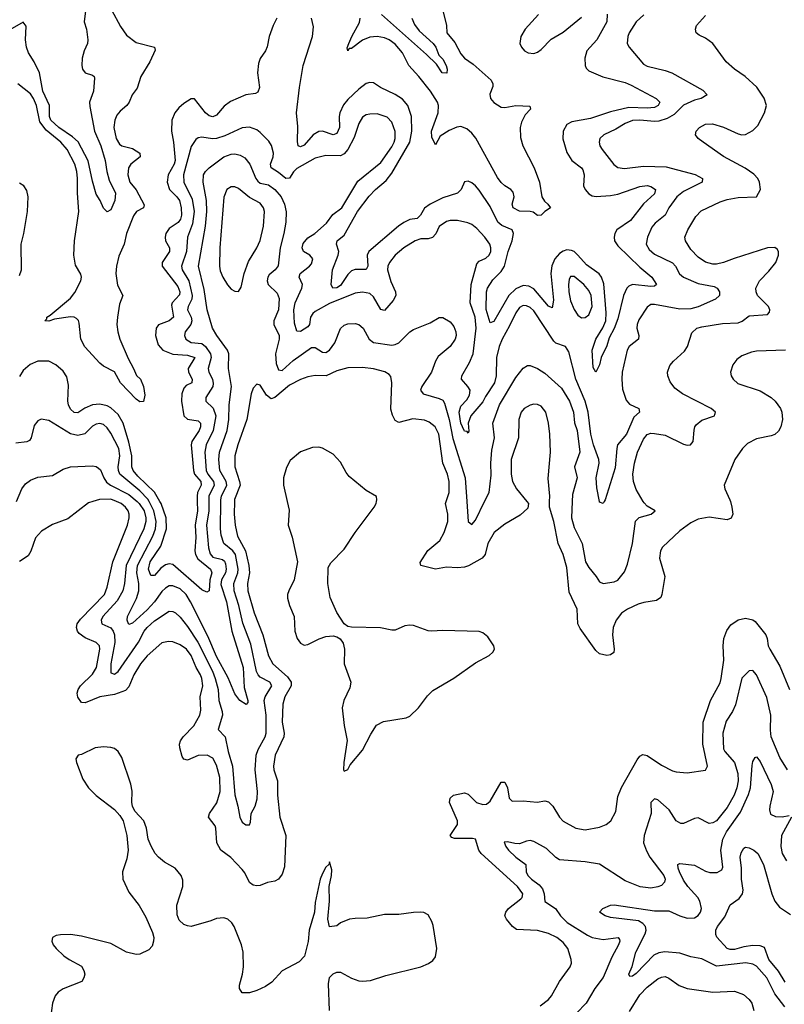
# Model space of a CAD drawing. Header units: inches. Extents: x 1694797 to 1849917, y 907313 to 1017959.
# Tile 102 of 256: x 1724271 to 1728462, y 947244 to 952641. Entities that reach past the tile are written whole.
import ezdxf

# ---------------------------------------------------------------- set-up
doc = ezdxf.new("R2010")
doc.units = ezdxf.units.IN
doc.header["$MEASUREMENT"] = 0
doc.layers.add('B7924', color=7, linetype='Continuous')
doc.layers.add('B7925', color=7, linetype='Continuous')

msp = doc.modelspace()

# ---------------------------------------------------------------- linework, layer by layer
at = {"layer": 'B7924', "color": 5}
for points, elevation in [([(1724671.1, 950000), (1724647.5, 949992.5), (1724535.6, 949904.4), (1724450, 949874.5), (1724390, 949837.6), (1724358.3, 949801.7), (1724331.7, 949728.3), (1724317.2, 949702.8), (1724270, 949670.9)], 780), ([(1725448.4, 950000), (1725445.9, 949930), (1725451.7, 949870), (1725464.9, 949810), (1725508.4, 949730), (1725527.1, 949650), (1725529.8, 949610), (1725520.3, 949550), (1725522.1, 949510), (1725556.3, 949390), (1725604.3, 949270), (1725634.1, 949154.1), (1725658.5, 949110), (1725738.8, 949038.8), (1725759.3, 949010), (1725759.9, 948990), (1725723.8, 948930), (1725713, 948890), (1725709.1, 948790.9), (1725720.1, 948730), (1725718.1, 948710), (1725671.5, 948610), (1725661.9, 948550), (1725664.1, 948530), (1725683.6, 948470), (1725684.9, 948390), (1725697.8, 948270), (1725729.5, 948170), (1725721.9, 947998.1), (1725710, 947956.9), (1725690, 947929.7), (1725670, 947919.6), (1725630, 947911.2), (1725590, 947896.3), (1725570, 947893.3), (1725550, 947896.9), (1725530, 947911.8), (1725504.8, 947964.8), (1725490, 947984), (1725428.4, 948048.4), (1725373.6, 948090), (1725352.2, 948130), (1725346.3, 948210), (1725341.9, 948221.9), (1725305.6, 948270), (1725310.7, 948290), (1725351, 948349), (1725369.1, 948410), (1725367.7, 948487.7), (1725350, 948555.8), (1725330, 948592.5), (1725298, 948610), (1725250, 948607.9), (1725190, 948582.8), (1725170, 948587.3), (1725161.8, 948601.7), (1725148.4, 948650), (1725146.8, 948670), (1725151.7, 948688.3), (1725166.6, 948710), (1725225.6, 948770), (1725258.4, 948830), (1725263, 948857), (1725260.8, 948930), (1725275, 948990), (1725269.9, 949030), (1725261.9, 949050), (1725238.5, 949090), (1725210, 949156.8), (1725184.8, 949190), (1725150, 949215), (1725110, 949230.7), (1725086.9, 949233.1), (1725050, 949225.8), (1724970, 949154.9), (1724933.1, 949110), (1724896.4, 949050), (1724870, 948985), (1724850, 948963.6), (1724790, 948943.2), (1724710, 948929.9), (1724630, 948897.3), (1724610, 948898.9), (1724590, 948926.9), (1724586, 948950), (1724590.5, 948970), (1724604.3, 948990), (1724670, 949054.3), (1724692.5, 949090), (1724710.4, 949190.4), (1724707.5, 949210), (1724690, 949227.5), (1724630, 949252.7), (1724597.6, 949277.6), (1724588.2, 949290), (1724583.1, 949310), (1724586.5, 949330), (1724604.6, 949355.4), (1724735.2, 949490), (1724750.4, 949530), (1724781.1, 949670), (1724861.3, 949870), (1724871.6, 949910), (1724871.6, 949930), (1724865.5, 949950), (1724851.6, 949970), (1724827.4, 949990), (1724802.1, 950000)], 780), ([(1724914.4, 950000), (1724926.1, 949990), (1724952.5, 949950), (1724962.2, 949910), (1724962.1, 949890), (1724951.6, 949850), (1724855, 949650), (1724846.1, 949550), (1724837, 949510), (1724804.9, 949455.1), (1724727.2, 949370), (1724717.2, 949350), (1724721.4, 949330), (1724770, 949306.9), (1724783.6, 949290), (1724791, 949270), (1724792.9, 949227.1), (1724770.5, 949110.5), (1724770, 949062), (1724790, 949053.8), (1724810, 949069), (1724922.1, 949230), (1724953.7, 949290), (1724970, 949310.4), (1725010, 949345.9), (1725090, 949398.4), (1725110, 949397.7), (1725124.7, 949390), (1725150, 949365.8), (1725190, 949315.6), (1725247, 949230), (1725328.3, 949070), (1725343, 949030), (1725358.9, 948970), (1725362.8, 948910), (1725381.2, 948850), (1725383.1, 948830), (1725358, 948750), (1725397, 948710), (1725413.2, 948630), (1725438.2, 948550), (1725450, 948393.2), (1725467.1, 948330), (1725477.1, 948270), (1725490, 948243.5), (1725510, 948228.8), (1725531.3, 948228.7), (1725536.6, 948243.4), (1725539.8, 948290), (1725560.8, 948330), (1725573.2, 948370), (1725575, 948410), (1725562.2, 948530), (1725566.4, 948610), (1725578.6, 948641.4), (1725617.2, 948710), (1725622.8, 948730), (1725622.8, 948830), (1725611.5, 948910), (1725615.8, 948930), (1725653.4, 948990), (1725641.6, 949010), (1725590, 949036.6), (1725577.4, 949050), (1725568.7, 949068.7), (1725537.9, 949217.9), (1725494, 949334), (1725472.8, 949430), (1725447.3, 949510), (1725444.1, 949550), (1725466.8, 949610), (1725468.2, 949630), (1725453.8, 949710), (1725438.4, 949730), (1725390.1, 949770), (1725376.1, 949816.1), (1725372.1, 949850), (1725373.6, 950000)], 760), ([(1725308.4, 950000), (1725308.2, 949950), (1725294.3, 949870), (1725306.3, 949746.3), (1725314.2, 949714.2), (1725330, 949695.1), (1725382.9, 949682.9), (1725393.7, 949673.7), (1725398.5, 949658.5), (1725401.8, 949630), (1725398.3, 949610), (1725376.7, 949570), (1725374.3, 949545.7), (1725405.3, 949450), (1725434.1, 949290), (1725495.5, 949090), (1725500.9, 948980.9), (1725522, 948910), (1725521.1, 948898.9), (1725512.9, 948887.1), (1725478.3, 948910), (1725450, 948945.3), (1725413.8, 949033.8), (1725350, 949150.6), (1725301.3, 949261.3), (1725206.8, 949450), (1725182.9, 949490), (1725150, 949521.4), (1725110, 949538.7), (1725090, 949537.2), (1725070, 949525.5), (1725050, 949506.4), (1725010, 949450), (1724970, 949406.1), (1724890, 949333.8), (1724870, 949325.4), (1724866.4, 949330), (1724859.3, 949350), (1724861.8, 949370), (1724910.8, 949469.2), (1724923.3, 949510), (1724923.5, 949550), (1724913, 949610), (1724916.7, 949650), (1725000.9, 949810), (1725015.2, 949850), (1725019.4, 949890), (1725006.1, 949950), (1724980.3, 950000)], 740), ([(1725244.4, 950000), (1725245.8, 949950), (1725232.2, 949870), (1725236.6, 949803.4), (1725231.6, 949730), (1725235.2, 949710), (1725246.8, 949686.8), (1725316.8, 949630), (1725323.3, 949610), (1725313.9, 949570), (1725310.1, 949509.9), (1725296.5, 949503.5), (1725270, 949515.8), (1725110, 949654.5), (1725090, 949658.6), (1725070, 949653.7), (1725044.3, 949635.7), (1725010, 949594.6), (1724990, 949594.2), (1724977.8, 949630), (1724986.1, 949670), (1725044, 949756), (1725076.5, 949850), (1725073.2, 949910), (1725045.7, 949990), (1725039.9, 950000)], 720), ([(1725737.1, 950000), (1725747.6, 949952.4), (1725743, 949870), (1725764.7, 949804.7), (1725793.7, 949670), (1725774.7, 949570), (1725746, 949510), (1725739.6, 949490), (1725739.6, 949470), (1725750.2, 949430), (1725775, 949370), (1725779.2, 949290), (1725792.6, 949250), (1725810, 949223.8), (1725830, 949213), (1725850, 949215.9), (1725912.2, 949247.8), (1725950, 949259.6), (1725990, 949264.2), (1726010, 949259.3), (1726027.9, 949247.9), (1726043.2, 949223.2), (1726051.3, 949190), (1726050.3, 949110), (1726085.8, 949010), (1726080.4, 948979.6), (1726047.4, 948910), (1726038, 948870), (1726050, 948772), (1726066.3, 948690), (1726047.3, 948570), (1726046, 948530), (1726050, 948522), (1726070, 948532), (1726082.7, 948557.3), (1726150, 948637.3), (1726195.3, 948724.7), (1726226.4, 948773.6), (1726266.1, 948793.9), (1726390, 948814.3), (1726410, 948823.6), (1726457.4, 948870), (1726505.8, 948934.2), (1726536.3, 948963.7), (1726650, 949031.8), (1726770, 949116.4), (1726843.9, 949156.1), (1726865.4, 949174.6), (1726874, 949190), (1726869.4, 949210), (1726837.7, 949257.7), (1726810, 949280.9), (1726790, 949287.3), (1726590, 949293.3), (1726528.7, 949288.7), (1726510, 949290.9), (1726430, 949319.7), (1726410, 949322), (1726382, 949318), (1726330, 949295.8), (1726310, 949295.1), (1726248.5, 949308.5), (1726090, 949312), (1726070, 949315.1), (1726050, 949329.2), (1726010, 949392), (1725973.2, 949473.2), (1725960.4, 949550), (1725962.2, 949637.8), (1725976.5, 949663.5), (1726050, 949738.7), (1726109.9, 949830.1), (1726213.6, 949970), (1726225.1, 949990), (1726227.3, 950000)], 820), ([(1727051.3, 950000), (1727059.5, 949990), (1727055.8, 949964.2), (1727014.4, 949925.6), (1726930, 949876.1), (1726872.4, 949830), (1726837.1, 949770), (1726821.7, 949710), (1726806.7, 949690), (1726731.8, 949648.2), (1726710, 949640.4), (1726670, 949636.2), (1726610, 949641.2), (1726550, 949629.9), (1726469.4, 949650), (1726466.3, 949666.3), (1726508.7, 949731.3), (1726574.1, 949785.9), (1726598.7, 949830), (1726618.5, 949890), (1726618.2, 949930), (1726605.2, 949990), (1726608.6, 950000)], 780), ([(1726721.7, 950000), (1726729.1, 949890), (1726750, 949874.7), (1726770, 949897.4), (1726819.6, 950000)], 760), ([(1728167.3, 950000), (1728175.6, 949970), (1728179.5, 949930), (1728171.6, 949908.4), (1728150, 949899.7), (1728050, 949914.2), (1727990, 949904), (1727950, 949882.6), (1727890, 949840.4), (1727794.4, 949750), (1727783.1, 949730), (1727778.9, 949690), (1727807.9, 949590), (1727791.6, 949490), (1727785.4, 949474.6), (1727762.4, 949457.6), (1727692.7, 949447.3), (1727661.8, 949438.1), (1727603, 949410), (1727570, 949387.8), (1727540.9, 949350), (1727524.2, 949310), (1727519.7, 949270), (1727530.2, 949190), (1727527.2, 949172.8), (1727510, 949159.7), (1727490, 949156.3), (1727450, 949165.6), (1727430, 949184.2), (1727343.4, 949303.4), (1727331.3, 949330), (1727326.2, 949410), (1727283.6, 949503.6), (1727270, 949638), (1727249.9, 949709.9), (1727222.5, 949770), (1727198.9, 949890), (1727175.1, 949970), (1727175.8, 950000)], 780), ([(1727300.4, 950000), (1727296.7, 949910), (1727310, 949858), (1727354.1, 949770), (1727372.7, 949670), (1727390, 949638), (1727431.1, 949590), (1727450, 949560.7), (1727470, 949551.6), (1727530, 949559.7), (1727550, 949569.7), (1727586.1, 949613.9), (1727603.5, 949656.5), (1727630, 949769.3), (1727647.5, 949892.5), (1727667.6, 949912.4), (1727732.7, 949930), (1727754, 949950), (1727710, 949975.2), (1727693.3, 949993.3), (1727689.3, 950000)], 760), ([(1727475.8, 950000), (1727470, 949989.6), (1727450, 949997.2), (1727449.4, 950000)], 740), ([(1727124.7, 947235.3), (1727169.7, 947270), (1727186.9, 947290), (1727230.9, 947370), (1727288.5, 947450), (1727295.1, 947470), (1727293.7, 947490), (1727276.4, 947550), (1727250, 947583.5), (1727215.4, 947610), (1727170, 947632.2), (1727110, 947648), (1726993.6, 947653.6), (1726973.3, 947670), (1726939.7, 947710), (1726931.1, 947730), (1726935.8, 947750), (1726950.7, 947770), (1727018.5, 947821.5), (1727026, 947830), (1727028.5, 947850), (1726999.9, 947890), (1726799.9, 948070), (1726787.8, 948090), (1726768.8, 948148.8), (1726753.1, 948153.1), (1726653.7, 948153.7), (1726639.3, 948159.3), (1726630, 948169.3), (1726670.7, 948230), (1726670.5, 948250.5), (1726627.8, 948350), (1726630, 948373.4), (1726649, 948391), (1726710, 948403.2), (1726730, 948396.9), (1726774.9, 948350), (1726810, 948339.8), (1726830, 948341.5), (1726850, 948358.3), (1726910, 948462.4), (1726930, 948461.3), (1726944.7, 948430), (1726953.8, 948373.8), (1726970, 948357.3), (1727030, 948360.2), (1727106.9, 948353.1), (1727150, 948360.3), (1727170, 948354.9), (1727194.4, 948330), (1727230, 948270.7), (1727250, 948248.2), (1727318.8, 948210), (1727370, 948200.2), (1727450, 948215.6), (1727486, 948230), (1727511.8, 948250), (1727538.6, 948301.4), (1727550, 948384), (1727570, 948432), (1727655.1, 948584.9), (1727670, 948603.6), (1727687.3, 948612.7), (1727710, 948608.2), (1727790, 948554.6), (1727850, 948524.2), (1727870, 948518.9), (1727930, 948513.1), (1728030, 948528), (1728040.5, 948550), (1728015.1, 948670), (1728016.8, 948790), (1728058.6, 948910), (1728110, 949007.2), (1728116.9, 949030), (1728130.5, 949130.5), (1728126.9, 949210), (1728131.2, 949250), (1728147.2, 949292.8), (1728170, 949324.5), (1728210, 949352.1), (1728250, 949360.2), (1728290, 949352.2), (1728303.2, 949343.2), (1728360.8, 949270), (1728369.2, 949250), (1728374.6, 949210), (1728384, 949190), (1728438, 949098), (1728491.7, 948970)], 780), ([(1728479.6, 948530), (1728437.9, 948597.9), (1728391.1, 948711.1), (1728386.4, 948746.4), (1728387.8, 948830), (1728366.4, 948926.4), (1728310.2, 949050), (1728290, 949074), (1728270, 949073), (1728230, 949032.4), (1728194.4, 948885.6), (1728178.6, 948850), (1728144, 948796), (1728125.2, 948730), (1728130, 948644.2), (1728136, 948630), (1728189.9, 948569.9), (1728208.4, 948510), (1728208.7, 948470), (1728201.5, 948430), (1728186.9, 948390), (1728150, 948322.4), (1728090, 948250.2), (1728070, 948238.4), (1728050, 948236.2), (1727990, 948265.8), (1727970, 948262), (1727910, 948234.6), (1727894.9, 948234.9), (1727870, 948250.4), (1727830.6, 948310.6), (1727770, 948364.7), (1727750, 948371.4), (1727730, 948350.4), (1727732.8, 948290), (1727693.6, 948170), (1727691, 948130), (1727706.2, 948086.2), (1727724.9, 948050), (1727801.8, 947950), (1727808.9, 947930), (1727806.1, 947913.9), (1727790, 947896.1), (1727770, 947887.5), (1727730, 947881.6), (1727672.2, 947887.8), (1727590, 947921.3), (1727450, 948011.6), (1727370, 948024.5), (1727230, 948035.3), (1727210, 948048.5), (1727158.8, 948098.8), (1727090, 948136), (1727070, 948141.2), (1727050, 948138.6), (1727010, 948124.2), (1726985.1, 948125.1), (1726944.8, 948135.2), (1726927.4, 948132.6), (1726935.5, 948110), (1726949.9, 948089.9), (1726990, 948050.6), (1727044.7, 948010), (1727047.6, 947970), (1727056.8, 947950), (1727075.8, 947930), (1727118.6, 947898.6), (1727136.9, 947876.9), (1727146.8, 947850), (1727150, 947806.9), (1727208.8, 947768.8), (1727236.1, 947730), (1727271.8, 947691.8), (1727383.2, 947623.2), (1727410, 947611.2), (1727470, 947599.5), (1727550.8, 947610.8), (1727559.5, 947599.5), (1727561.1, 947590), (1727554.4, 947570), (1727517.5, 947502.5), (1727470, 947391.4), (1727423.5, 947330), (1727376.2, 947250), (1727324, 947196)], 760), ([(1725968.7, 947210), (1725964, 947356), (1725970, 947391), (1725990, 947411), (1726010, 947421), (1726030, 947421), (1726090, 947387.7), (1726130, 947373.4), (1726150.5, 947370.5), (1726194.6, 947374.6), (1726278, 947402), (1726470, 947450.3), (1726512.4, 947467.6), (1726535.6, 947484.4), (1726550, 947504), (1726556.8, 947550), (1726536.6, 947676.6), (1726530, 947699), (1726510, 947734), (1726486.6, 947746.6), (1726469.6, 947749.6), (1726430, 947748.2), (1726350, 947736), (1726270, 947737.3), (1726176.2, 947716.2), (1726110, 947715.1), (1726078, 947710), (1726030, 947691.6), (1726010, 947674.5), (1725970, 947669.3), (1725960.5, 947710), (1725969.7, 947810), (1725966.6, 947890), (1725979.5, 947950), (1725981.2, 947981.2), (1725970, 948026), (1725964.7, 948010), (1725950, 947995.3), (1725930, 947962), (1725918, 947930), (1725890, 947802), (1725886.7, 947750), (1725858.6, 947650), (1725851.5, 947588.5), (1725832.6, 947507.4), (1725803.7, 947476.3), (1725710, 947428.2), (1725653.7, 947366.3), (1725617.7, 947342.3), (1725570, 947319.1), (1725530, 947306.6), (1725490, 947307.4), (1725475.3, 947330), (1725475.3, 947350), (1725491.4, 947410), (1725497.1, 947450), (1725496.1, 947530), (1725486, 947570), (1725446.9, 947670), (1725433.7, 947690), (1725411.3, 947710), (1725390, 947718.5), (1725350, 947714.8), (1725318.3, 947701.7), (1725210, 947671.6), (1725190, 947673.5), (1725170, 947681.8), (1725144.6, 947704.6), (1725134.5, 947734.6), (1725132.3, 947787.7), (1725166, 947890), (1725164.8, 947924.8), (1725155.6, 947950), (1725123, 947990), (1725063.9, 948023.9), (1725031.1, 948050), (1725014, 948070), (1724990.8, 948110.8), (1724975.4, 948150), (1724965.1, 948210), (1724951.8, 948250), (1724902.8, 948302.8), (1724889.6, 948330), (1724885.1, 948350), (1724886.6, 948413.4), (1724879.8, 948450), (1724830, 948597), (1724810.6, 948630.6), (1724790, 948645.7), (1724770, 948651.9), (1724730, 948654.8), (1724684, 948650), (1724610, 948614), (1724590.5, 948609.5), (1724579.1, 948590), (1724581.6, 948570), (1724617.5, 948477.5), (1724648.5, 948430), (1724690, 948388.5), (1724791.3, 948311.3), (1724819.5, 948279.5), (1724837.6, 948250), (1724857.6, 948170), (1724864.6, 948090), (1724857.7, 948042.3), (1724834.4, 947970), (1724835.8, 947930), (1724870, 947859.1), (1724926, 947786), (1724961.5, 947721.5), (1724998.6, 947638.5), (1725005.7, 947610), (1725004.6, 947590), (1724996.5, 947563.5), (1724978, 947542), (1724930, 947518.9), (1724910, 947516.4), (1724856, 947530), (1724770, 947577.4), (1724610, 947617.7), (1724550, 947626.9), (1724494.4, 947625.6), (1724470, 947620.9), (1724451, 947610), (1724446.8, 947590), (1724454.8, 947570), (1724470.7, 947550), (1724513.4, 947510), (1724542, 947490), (1724610, 947452.7), (1724623.1, 947430), (1724627, 947410), (1724623.1, 947390), (1724611, 947369), (1724510, 947329.8), (1724482.3, 947310), (1724465.8, 947290), (1724451.1, 947250), (1724438.9, 947170)], 820), ([(1728466.2, 947230), (1728410, 947301.2), (1728367.1, 947390), (1728310, 947453.3), (1728290, 947464.5), (1728251.2, 947471.2), (1728090, 947453.6), (1728010, 947494.3), (1727950, 947504.7), (1727890, 947524), (1727808.3, 947531.7), (1727774.4, 947525.6), (1727747.1, 947512.9), (1727650, 947412.6), (1727630, 947398), (1727616.4, 947396.4), (1727609.8, 947410), (1727628.7, 947451.3), (1727648, 947530), (1727700.4, 947630), (1727704.3, 947650), (1727701, 947670), (1727687.8, 947687.8), (1727662.4, 947702.4), (1727510, 947719.2), (1727481.2, 947730), (1727449.3, 947750), (1727468, 947770), (1727510, 947788.4), (1727529.8, 947790.2), (1727750, 947756.3), (1727830, 947756.8), (1727890, 947728.4), (1727930, 947716.4), (1727970, 947718.7), (1727990, 947731.2), (1728003.4, 947750), (1728008.6, 947770), (1727999.6, 947810), (1727988.6, 947830), (1727934.1, 947890), (1727910, 947924.8), (1727887.1, 947970), (1727880.3, 947990), (1727879.6, 948010), (1727890, 948015.8), (1727970, 948007.3), (1728030, 947973.9), (1728053.4, 947966.6), (1728094, 947966), (1728119.3, 947980.7), (1728124.8, 947995.2), (1728115.4, 948090), (1728125.1, 948150), (1728145.6, 948190), (1728222.2, 948297.8), (1728265.3, 948394.7), (1728276.9, 948430), (1728285.9, 948554.1), (1728290, 948574.8), (1728303.3, 948596.7), (1728310, 948600.4), (1728330, 948576), (1728390, 948448.9), (1728402.3, 948410), (1728382.7, 948330), (1728380.8, 948310), (1728386.3, 948286.3), (1728413.3, 948273.3), (1728450, 948271.5), (1728490, 948279)], 740), ([(1728502, 948270), (1728447.2, 948170), (1728443.1, 948110), (1728450.7, 948070), (1728474.4, 948030)], 740), ([(1728466.4, 947366.4), (1728430, 947426.6), (1728378.2, 947490), (1728354.7, 947554.7), (1728330, 947564.2), (1728290, 947566.3), (1728240.2, 947559.8), (1728190, 947545.3), (1728165, 947545), (1728149.5, 947550), (1728092.9, 947612.9), (1728087, 947627), (1728086.3, 947650), (1728095.8, 947670), (1728135.9, 947724.1), (1728166.4, 947790), (1728215.5, 947824.5), (1728233.5, 947850), (1728237.3, 947870), (1728227.7, 947930), (1728228.3, 947990), (1728220.7, 948050), (1728225.7, 948074.3), (1728240.8, 948099.2), (1728250, 948106.4), (1728270, 948101.6), (1728295.2, 948090), (1728317.9, 948070), (1728349, 948010), (1728394.3, 947850), (1728411.4, 947810), (1728436.7, 947776.7), (1728496.8, 947736.8)], 720), ([(1727614.6, 947205.4), (1727670, 947295.3), (1727710, 947338.9), (1727770, 947383.1), (1727790, 947393.7), (1727810, 947395.8), (1727830, 947387.8), (1727886.7, 947346.7), (1727930, 947331.1), (1728070, 947310.8), (1728190, 947317.1), (1728238.1, 947298.1), (1728270.5, 947270.5), (1728285.3, 947250), (1728296.1, 947210)], 760)]:
    msp.add_lwpolyline(points, dxfattribs=dict(at, elevation=elevation))
at = {"layer": 'B7925', "color": 5}
for points, elevation in [([(1724632.3, 952690), (1724624.7, 952630), (1724636.5, 952590), (1724644, 952530), (1724642.3, 952510), (1724624.4, 952470), (1724612.9, 952430), (1724611.6, 952390), (1724616, 952370), (1724630, 952350.4), (1724670, 952337.4), (1724678.7, 952330), (1724680.6, 952320.6), (1724676, 952250), (1724654, 952190), (1724654.7, 952165.3), (1724680.1, 952030), (1724716.3, 951950), (1724740.2, 951870), (1724748.5, 951810), (1724761.9, 951761.9), (1724796.9, 951690), (1724792.7, 951650), (1724770, 951599), (1724750, 951588), (1724730, 951609), (1724712.6, 951650), (1724690, 951685.1), (1724670, 951756), (1724646.8, 951866.8), (1724591.3, 951971.3), (1724559.5, 951999.5), (1724484.7, 952050), (1724440.7, 952090), (1724433.5, 952110), (1724434.1, 952170), (1724398.3, 952250), (1724378.6, 952350), (1724350, 952410.6), (1724319.1, 952459.1), (1724307.4, 952490), (1724303.5, 952530), (1724305.6, 952605.6), (1724290, 952627), (1724151.6, 952548.4)], 660), ([(1724775, 952695), (1724823.5, 952603.5), (1724856.3, 952556.3), (1724910, 952515.6), (1725010.1, 952490.1), (1725013.7, 952473.7), (1724984.7, 952410), (1724934.2, 952330), (1724914.3, 952265.7), (1724887.7, 952230), (1724871.8, 952190), (1724857.8, 952170), (1724820.7, 952139.3), (1724802.9, 952117.1), (1724792.2, 952090), (1724787.8, 952050), (1724799.5, 951990), (1724818.3, 951958.3), (1724830, 951949.5), (1724890, 951935.9), (1724930.2, 951910), (1724931.2, 951890), (1724880.9, 951850), (1724868.1, 951830), (1724862.8, 951790), (1724873.9, 951750), (1724910, 951709.2), (1724953.5, 951626.5), (1724950.2, 951610), (1724910.8, 951589.2), (1724894, 951566), (1724856.9, 951470), (1724843.5, 951410), (1724815.1, 951344.9), (1724801.4, 951290), (1724798.5, 951250), (1724806.1, 951186.1), (1724836.9, 951130), (1724818.6, 951081.4), (1724806.7, 951010), (1724804.2, 950970), (1724809.4, 950930), (1724820.1, 950890), (1724864.9, 950784.9), (1724895.3, 950730), (1724910.7, 950690.7), (1724932.2, 950670), (1724950, 950630.6), (1724956.7, 950583.3), (1724950, 950548.7), (1724930, 950546), (1724910, 950560.7), (1724824.2, 950650), (1724791.2, 950711.2), (1724730, 950742.8), (1724710, 950757.9), (1724628.4, 950848.4), (1724606.2, 950890), (1724596.9, 950976.9), (1724592.4, 950992.4), (1724583.1, 951003.1), (1724570, 951011.1), (1724550, 951012.5), (1724460.9, 950999.1), (1724430, 950988.9), (1724408.2, 950990), (1724418.9, 951001.1), (1724419.7, 951010), (1724438.7, 951021.3), (1724550, 951114.4), (1724573.8, 951146.2), (1724606.6, 951210), (1724610.4, 951230), (1724606.1, 951246.1), (1724575.9, 951295.9), (1724568.1, 951350), (1724570.8, 951430), (1724595.3, 951590), (1724587.8, 951690), (1724588, 951770), (1724584.3, 951810), (1724573.1, 951850), (1724531.8, 951930), (1724495.8, 951970), (1724415.4, 952035.4), (1724382.1, 952082.1), (1724363.2, 952170), (1724347.3, 952210), (1724330, 952234.2), (1724261.3, 952290)], 680), ([(1726586.3, 952706.3), (1726611.1, 952610), (1726612, 952570), (1726656.5, 952516.5), (1726690, 952453.5), (1726709.1, 952430), (1726757.5, 952397.5), (1726854.9, 952310), (1726864.8, 952290), (1726865, 952275), (1726847.4, 952232.6), (1726851.4, 952210), (1726870, 952188.2), (1726910, 952161.5), (1726930, 952160.4), (1726990, 952171.3), (1727068.1, 952168.1), (1727070.2, 952150), (1727041, 952119), (1727020.9, 952079.1), (1727014.9, 952050), (1727016, 951996), (1727028.3, 951950), (1727091.3, 951830), (1727121.1, 951750), (1727133.5, 951670), (1727147.1, 951647.1), (1727166.7, 951630), (1727180.5, 951610), (1727150, 951589.5), (1727130, 951569.5), (1727110, 951568.5), (1727085.5, 951585.5), (1727069.5, 951589.5), (1727010, 951592.5), (1726975.9, 951610), (1726970.7, 951630), (1726981.5, 951670), (1726975.3, 951695.3), (1726962.6, 951710), (1726930, 951730.3), (1726910, 951748.9), (1726890, 951776.2), (1726771.3, 951991.3), (1726750, 952019.3), (1726722.2, 952042.2), (1726690, 952054.9), (1726667.6, 952052.4), (1726625.4, 952034.6), (1726576.7, 952003.3), (1726550, 951955.6), (1726530, 951997), (1726528.6, 952030), (1726565.2, 952130), (1726566.8, 952170), (1726560.9, 952190), (1726523, 952250), (1726459.5, 952330), (1726404.5, 952390), (1726370, 952458.8), (1726330, 952506.7), (1726296, 952530), (1726270, 952541.2), (1726230, 952548.4), (1726190, 952545.6), (1726150, 952528.5), (1726090, 952483.4), (1726077.3, 952482.7), (1726069.7, 952470), (1726066.6, 952486.6), (1726074.5, 952510), (1726091.3, 952550), (1726133.5, 952626.5), (1726137.3, 952650)], 680), ([(1725680.4, 952650), (1725659.5, 952610), (1725638.4, 952550), (1725627.7, 952492.3), (1725618.8, 952470), (1725590, 952428.7), (1725579.3, 952400.7), (1725574, 952350), (1725585.2, 952270), (1725576.9, 952243.1), (1725564.2, 952235.8), (1725510, 952228.8), (1725427.1, 952192.9), (1725392.4, 952167.6), (1725350, 952117.2), (1725330, 952108.2), (1725310, 952115), (1725289.9, 952129.9), (1725230, 952208), (1725210, 952206.9), (1725170, 952181.4), (1725142.6, 952157.4), (1725120.9, 952130), (1725104.2, 952090), (1725102.7, 952030), (1725113.8, 951970), (1725123.1, 951870), (1725117.6, 951850), (1725085.2, 951790), (1725079, 951750), (1725091.7, 951710), (1725132.5, 951670), (1725146.8, 951650), (1725155.8, 951610), (1725157.3, 951570), (1725152, 951548), (1725140.3, 951530), (1725090, 951496.8), (1725071.5, 951470), (1725067.5, 951450), (1725070.8, 951430), (1725092.1, 951390), (1725092.5, 951370), (1725051, 951310), (1725051.8, 951290), (1725138.4, 951178.4), (1725148.9, 951150), (1725147.6, 951132.4), (1725107.4, 951090), (1725102.8, 951077.2), (1725114, 951010), (1725090.2, 950990), (1725031.9, 950968.1), (1725018.4, 950950), (1725015.6, 950910), (1725030, 950859.6), (1725055.9, 950830), (1725110, 950808.5), (1725190, 950803), (1725230.9, 950790), (1725194, 950730), (1725196.3, 950710), (1725216.6, 950670), (1725213.6, 950650), (1725184.3, 950635.7), (1725170, 950621.7), (1725159.8, 950590), (1725158.3, 950550), (1725171.5, 950470), (1725191, 950451), (1725250, 950441.6), (1725262, 950430), (1725261.7, 950410), (1725255.3, 950390), (1725214, 950330), (1725210.5, 950310), (1725223.3, 950170), (1725229.8, 950149.8), (1725263.3, 950110), (1725265.9, 950090), (1725245.9, 950050), (1725243.6, 950030), (1725244.4, 950000)], 720), ([(1727492.2, 952672.2), (1727489, 952630), (1727434.4, 952530), (1727379.4, 952470), (1727368.2, 952430), (1727370.1, 952390.1), (1727376.3, 952376.3), (1727390, 952361), (1727467.7, 952327.7), (1727590, 952296.3), (1727623.1, 952283.1), (1727760.3, 952210), (1727780.3, 952190), (1727770.3, 952170), (1727750, 952160.6), (1727710, 952156.9), (1727610, 952159.4), (1727510, 952135.3), (1727400, 952100), (1727298.2, 952081.8), (1727270, 952067.6), (1727250.9, 952030), (1727247.5, 951987.5), (1727270, 951912.4), (1727297.8, 951870), (1727350, 951830.1), (1727357.4, 951817.4), (1727364.4, 951790), (1727362, 951730), (1727370.2, 951710), (1727390, 951687.6), (1727410, 951676.6), (1727431.9, 951671.9), (1727510, 951676.9), (1727550, 951684.3), (1727670, 951726.1), (1727710, 951732.2), (1727730, 951727.8), (1727755.6, 951710), (1727750, 951686.4), (1727690, 951631.2), (1727620, 951540), (1727544.7, 951490), (1727532.8, 951470), (1727528.9, 951450), (1727531.8, 951430), (1727550, 951401.6), (1727670, 951284.8), (1727736.2, 951230), (1727761.7, 951190), (1727750, 951180.9), (1727730, 951178.9), (1727630, 951189.9), (1727610, 951180.5), (1727599.8, 951170), (1727581.6, 951130), (1727550, 951000.9), (1727530, 950947.7), (1727503, 950897.1), (1727490, 950854.3), (1727459, 950790), (1727450, 950749.3), (1727430, 950709.4), (1727414.8, 950734.8), (1727408.9, 950828.9), (1727429.1, 950890), (1727468.3, 950951.7), (1727483.4, 950990), (1727485.6, 951034.4), (1727473.2, 951193.2), (1727461.1, 951230), (1727447.7, 951247.7), (1727377.2, 951297.2), (1727330, 951351), (1727310, 951369.9), (1727296.4, 951376.4), (1727270, 951379.9), (1727250, 951372.8), (1727230, 951358.8), (1727205.2, 951330), (1727188, 951292), (1727182.9, 951250), (1727196.5, 951103.5), (1727190, 951061.3), (1727170, 951071.7), (1727090, 951166.6), (1727061.5, 951181.5), (1727030, 951183.5), (1726990, 951165.8), (1726952.8, 951130), (1726870, 950987.8), (1726850, 950979.7), (1726827.8, 951052.2), (1726830.4, 951150), (1726836.2, 951170), (1726864.2, 951215.8), (1726910, 951261), (1726928.7, 951290), (1726949.1, 951370.9), (1726969.9, 951430), (1726977.2, 951470), (1726969.7, 951490), (1726913.5, 951513.5), (1726891.2, 951531.2), (1726850, 951617.8), (1726790, 951706.6), (1726770, 951730.8), (1726750, 951747.4), (1726730, 951756.4), (1726710, 951751.6), (1726690.2, 951710), (1726670.5, 951689.5), (1726590, 951664.9), (1726521.1, 951630), (1726490, 951609), (1726467.3, 951570), (1726450, 951551.4), (1726410, 951545.7), (1726375.9, 951530), (1726346.7, 951510), (1726185, 951370), (1726175, 951350), (1726179.4, 951290), (1726170, 951271.1), (1726110, 951272.4), (1726090, 951265.2), (1726070, 951244.2), (1726030, 951183.9), (1726010, 951170.6), (1725986.9, 951170), (1725979, 951190), (1725985.2, 951270), (1726017.3, 951350), (1726020.2, 951370), (1726007, 951410), (1726010.9, 951430), (1726050, 951460.2), (1726123.2, 951590), (1726186.7, 951673.3), (1726221.5, 951710), (1726279.9, 951760.1), (1726310, 951799.8), (1726410.3, 951970), (1726420.8, 952030), (1726418.9, 952110), (1726398.4, 952170), (1726370, 952205.5), (1726330, 952230.5), (1726248.9, 952268.9), (1726210, 952295.3), (1726190, 952297.6), (1726170, 952290.8), (1726130, 952261.1), (1726070, 952203.7), (1726046.1, 952173.9), (1726025.6, 952130), (1726021.9, 952110), (1726023.7, 952050), (1726010, 952016.8), (1725990, 952009.4), (1725930, 952030.4), (1725910, 952028.3), (1725880.1, 952010), (1725830, 951954.3), (1725810, 951944.2), (1725798, 951950), (1725793.6, 951973.6), (1725796.1, 952056.1), (1725788.4, 952130), (1725803.9, 952270), (1725825.2, 952390), (1725875.4, 952550), (1725881.8, 952601.8), (1725870.9, 952650)], 720), ([(1726420.9, 952650), (1726435.3, 952615.3), (1726460.3, 952580.3), (1726536.6, 952510), (1726552.7, 952490), (1726567.7, 952447.7), (1726590, 952425.5), (1726608, 952390), (1726614, 952370), (1726612.3, 952347.7), (1726587.3, 952350), (1726556.6, 952396.6), (1726500.5, 952450), (1726253.5, 952670)], 660), ([(1727114.6, 952670), (1727042.3, 952590), (1727018.3, 952550), (1727012, 952510), (1727022, 952490), (1727038.4, 952470), (1727058.9, 952458.9), (1727090, 952456.1), (1727110, 952463.8), (1727130, 952478), (1727185.1, 952534.9), (1727250, 952572.8), (1727350, 952655.1)], 720), ([(1727691.8, 952668.2), (1727650.2, 952630), (1727611.2, 952570), (1727603.9, 952550), (1727601.5, 952510), (1727611.6, 952490), (1727690, 952397.3), (1727710, 952386.8), (1727810, 952363.2), (1727846, 952350), (1728015.3, 952255.3), (1728040.4, 952230), (1728006, 952210), (1727970, 952199.9), (1727910, 952172.8), (1727857.8, 952122.2), (1727820.3, 952099.7), (1727774.2, 952085.8), (1727750, 952083.4), (1727670, 952091.4), (1727630, 952088.8), (1727590, 952072.8), (1727539.7, 952040.3), (1727473, 952010), (1727450.3, 951989.7), (1727447.2, 951970), (1727451.8, 951950), (1727463.1, 951930), (1727528, 951848), (1727550.2, 951830.2), (1727585.9, 951825.9), (1727690, 951838.8), (1727814.4, 951834.4), (1727973.2, 951793.2), (1728013.4, 951770), (1728012.2, 951750), (1727910, 951698.9), (1727873.2, 951670), (1727830.1, 951610), (1727810, 951569.8), (1727754.8, 951525.2), (1727736.1, 951503.9), (1727711.7, 951450), (1727705.7, 951410), (1727721.4, 951381.4), (1727750, 951355.5), (1727848.8, 951308.8), (1727865.9, 951290), (1727888.8, 951248.8), (1727910.2, 951230), (1727990, 951194.7), (1728078.3, 951178.3), (1728095.3, 951170), (1728107.9, 951150), (1728106.7, 951130), (1728084.9, 951110), (1727990, 951067.3), (1727950, 951056.4), (1727890, 951054), (1727750, 951079.8), (1727730, 951079.8), (1727710, 951066), (1727664.2, 950995.8), (1727655, 950970), (1727653.4, 950950), (1727664.9, 950910), (1727663.8, 950890), (1727612, 950850), (1727600.7, 950830), (1727573.1, 950710), (1727570.9, 950670), (1727575.9, 950615.9), (1727594.9, 950554.9), (1727614.2, 950534.2), (1727664.9, 950510), (1727668.5, 950490), (1727637.8, 950462.2), (1727597, 950370), (1727548.9, 950310), (1727543.8, 950290), (1727536, 950184), (1727481.3, 950010), (1727475.8, 950000)], 740), ([(1727689.3, 950000), (1727650, 950066), (1727635.3, 950110), (1727632.9, 950150), (1727641.5, 950210), (1727657.7, 950270), (1727690, 950341.1), (1727710, 950367.7), (1727730, 950374.1), (1727750, 950373.5), (1727810, 950363.2), (1727910, 950315.2), (1727930, 950309), (1727949.1, 950310.9), (1727963.2, 950330), (1727968.2, 950391.8), (1727971.5, 950410), (1727978.7, 950421.3), (1728010, 950446.4), (1728079.1, 950470), (1728082, 950478), (1728084.4, 950490), (1728061.3, 950510), (1727903.8, 950590), (1727862.4, 950622.4), (1727837.1, 950657.1), (1727823.1, 950690), (1727821.3, 950710), (1727834.8, 950745.2), (1727854.4, 950770), (1727916, 950824), (1727931.6, 950850), (1727955.8, 950924.2), (1727983, 950950), (1728010, 950958.4), (1728123.2, 950976.8), (1728210, 950979.2), (1728231.5, 950988.5), (1728270, 951017.5), (1728370, 951025.6), (1728381.2, 951038.8), (1728383.6, 951050), (1728375.2, 951070), (1728316.3, 951130), (1728307.3, 951150), (1728306.3, 951170), (1728325.6, 951210), (1728378, 951262), (1728415.3, 951310), (1728430.4, 951350), (1728430.5, 951370), (1728423.4, 951383.4), (1728410, 951392), (1728370, 951391.5), (1728187, 951333), (1728130, 951310.1), (1728090, 951301.4), (1728070, 951302), (1728030, 951311.4), (1727990, 951339.1), (1727950, 951381.5), (1727920.2, 951430), (1727917.6, 951450), (1727933, 951490), (1727977.4, 951562.6), (1728006.4, 951593.6), (1728110, 951643.1), (1728150, 951655.5), (1728210, 951666.4), (1728310, 951669.6), (1728331.8, 951710), (1728327, 951750), (1728317, 951770), (1728295, 951795), (1728247.8, 951827.8), (1728130, 951891.8), (1728017.1, 951970), (1727990.5, 951990), (1727975.5, 952010), (1727979.3, 952030), (1727998, 952050), (1728030, 952068), (1728069, 952071), (1728130, 952052), (1728210, 952016.1), (1728230, 952010.9), (1728250, 952012.1), (1728290, 952034.5), (1728317.9, 952062.1), (1728354.7, 952130), (1728364.4, 952170), (1728352, 952212), (1728312.2, 952272.2), (1728247.6, 952330), (1728190.3, 952370), (1728144.2, 952410), (1728070, 952510.3), (1728030, 952540.3), (1727995.6, 952555.6), (1727979.1, 952570), (1727974.9, 952590), (1727980.4, 952610), (1728030, 952664.2)], 760), ([(1727449.4, 950000), (1727434.5, 950074.6), (1727431, 950130), (1727447.4, 950210), (1727445.8, 950230), (1727416, 950310), (1727402.4, 950370), (1727388, 950490), (1727369.9, 950549.9), (1727319.3, 950670), (1727281.1, 950821.1), (1727263, 950850), (1727210, 950868.9), (1727199, 950879), (1727090, 951044.6), (1727070, 951063.7), (1727050, 951073.6), (1727030, 951074.6), (1727010, 951062.8), (1726990, 951034.2), (1726956.8, 950963.2), (1726915.2, 950890), (1726899.6, 950850), (1726884.7, 950790), (1726882, 950690), (1726873.1, 950650), (1726823.8, 950576.2), (1726810, 950546.5), (1726743.8, 950470), (1726730.1, 950430), (1726733.3, 950386.7), (1726730, 950374), (1726723.3, 950383.3), (1726710, 950385.1), (1726707, 950390), (1726690, 950429.5), (1726680.7, 950490), (1726690, 950522.3), (1726722.2, 950557.8), (1726736.6, 950583.4), (1726739.7, 950610), (1726728.2, 950630), (1726693, 950670), (1726695.1, 950690), (1726737.3, 950762.7), (1726756.5, 950810), (1726773.7, 950950), (1726767.7, 951010), (1726740.6, 951090), (1726745.1, 951190), (1726776.6, 951303.4), (1726790, 951317.8), (1726825.6, 951334.4), (1726844.2, 951350), (1726853, 951370), (1726853.8, 951390), (1726848.8, 951410), (1726820.8, 951450), (1726777, 951497), (1726750, 951517.8), (1726727.7, 951527.7), (1726670, 951541.2), (1726630, 951541.2), (1726610, 951534.8), (1726570, 951506.9), (1726551.7, 951468.3), (1726533.5, 951446.5), (1726510, 951440.7), (1726470, 951439.6), (1726438.9, 951430), (1726375.9, 951390), (1726329.7, 951350.3), (1726297.4, 951310), (1726288.8, 951290), (1726287.8, 951270), (1726305.7, 951205.7), (1726331.1, 951150), (1726332, 951130), (1726318.8, 951101.2), (1726270, 951047.1), (1726250, 951052.4), (1726210, 951121.8), (1726190, 951140.2), (1726150, 951148.5), (1726110, 951142.6), (1725970, 951084.7), (1725890, 951041.1), (1725877, 951030), (1725865.4, 951010), (1725860.2, 950970), (1725850, 950956.8), (1725810, 950932), (1725790, 950933.6), (1725777.6, 950977.6), (1725774.5, 951050), (1725780.6, 951090), (1725817.9, 951170), (1725820.7, 951190), (1725803.7, 951230), (1725809.1, 951250), (1725860.3, 951290), (1725870, 951302.7), (1725877.1, 951330), (1725861.1, 951350), (1725826.2, 951370), (1725818.5, 951390), (1725825.6, 951414.4), (1725850, 951444.8), (1725888.2, 951470), (1725953.3, 951526.7), (1725987.2, 951572.8), (1726037.2, 951610), (1726123.9, 951756.1), (1726250, 951859.3), (1726310, 951943.8), (1726323, 951970), (1726329.1, 951990), (1726328.5, 952028.5), (1726310, 952079.7), (1726286.1, 952106.1), (1726230, 952125), (1726190, 952124.2), (1726170, 952119), (1726150, 952106.2), (1726130, 952071.5), (1726105, 951995), (1726068.9, 951930), (1726050, 951905.2), (1726030, 951894.7), (1725950, 951897.7), (1725890, 951881.6), (1725790, 951824.9), (1725772.6, 951807.4), (1725750, 951772.3), (1725730, 951769.9), (1725690, 951804.5), (1725649.9, 951830), (1725646.2, 951850), (1725661.2, 951890), (1725662.8, 951910), (1725652, 951952), (1725636.3, 951976.3), (1725590, 952023.5), (1725570, 952037.8), (1725530, 952051.8), (1725490, 952048), (1725395.9, 952004.1), (1725350, 951989.3), (1725328.2, 951988.2), (1725270, 951998), (1725250, 951993.1), (1725236.1, 951983.9), (1725210, 951946), (1725168, 951790), (1725170.1, 951750), (1725217.1, 951657.1), (1725228, 951590), (1725217.9, 951522.1), (1725191.2, 951448.8), (1725184.5, 951370), (1725157.8, 951290), (1725160.8, 951270), (1725198.5, 951210), (1725215.7, 951130), (1725215, 951110), (1725194.3, 951070), (1725190.1, 951050), (1725211, 951010), (1725215, 950990), (1725208.5, 950970), (1725177.8, 950930), (1725174.3, 950910), (1725181.6, 950890), (1725210, 950872.1), (1725270, 950867.1), (1725290, 950849.5), (1725316.2, 950810), (1725321.3, 950790), (1725304, 950730), (1725307.8, 950710), (1725327.9, 950670), (1725332.1, 950647.9), (1725330, 950629.8), (1725291.8, 950570), (1725291.1, 950550), (1725331.8, 950511.8), (1725346, 950470), (1725331.2, 950390), (1725293.3, 950310), (1725285.7, 950270), (1725293, 950170), (1725302.9, 950150), (1725333.6, 950110), (1725336.7, 950090), (1725308.4, 950030), (1725308.4, 950000)], 740), ([(1725373.6, 950000), (1725373.7, 950010), (1725376.7, 950030), (1725406.2, 950090), (1725402.2, 950110), (1725367.6, 950170), (1725362.1, 950230), (1725366.3, 950270), (1725408.5, 950390), (1725417.7, 950450), (1725419.3, 950530), (1725431.2, 950630), (1725416.4, 950730), (1725417, 950810), (1725410.5, 950830.5), (1725350.9, 950910), (1725328.1, 950950), (1725298.8, 951050), (1725282.8, 951162.8), (1725251, 951290), (1725288.9, 951510), (1725296.6, 951590), (1725294.2, 951650), (1725277.2, 951750), (1725278.9, 951790), (1725289.2, 951810), (1725309.1, 951830), (1725390, 951889.1), (1725430, 951904.7), (1725450, 951905.7), (1725478.7, 951898.7), (1725504.2, 951884.2), (1725532.4, 951850), (1725565.4, 951770), (1725575.6, 951755.6), (1725590, 951745), (1725635.2, 951735.2), (1725670, 951710.5), (1725704.2, 951670), (1725723.4, 951630), (1725731.2, 951588.8), (1725729.3, 951530.7), (1725719.3, 951470), (1725698.4, 951390), (1725687.7, 951292.3), (1725672.1, 951270), (1725637.9, 951242.1), (1725630.5, 951230), (1725626.8, 951210), (1725633.4, 951190), (1725682.3, 951142.3), (1725693.5, 951113.5), (1725690.4, 951050), (1725664.5, 950990), (1725663.6, 950970), (1725693.3, 950910), (1725692.8, 950890), (1725672.5, 950810), (1725676.8, 950756.8), (1725690, 950722.3), (1725710, 950718.5), (1725770, 950773.4), (1725870, 950843.8), (1725890, 950844.2), (1725930, 950818.5), (1725950, 950816.5), (1725970, 950829), (1725998.6, 950870), (1726030, 950947.8), (1726050, 950966.3), (1726070, 950974), (1726110, 950976), (1726130, 950969.7), (1726154, 950950), (1726185.8, 950890), (1726210, 950871.6), (1726310, 950857.1), (1726330, 950860.3), (1726349.4, 950870.6), (1726408.9, 950930), (1726430, 950943.1), (1726520.4, 950979.6), (1726570, 951009.6), (1726590, 951009.6), (1726630, 950985.1), (1726650, 950959.5), (1726662.3, 950930), (1726663.5, 950910), (1726658, 950890), (1726630, 950850.4), (1726565.2, 950794.8), (1726550.6, 950769.4), (1726528.7, 950710), (1726476.2, 950630), (1726468.7, 950610), (1726483.5, 950590), (1726570, 950565.6), (1726590, 950555.8), (1726599.9, 950539.9), (1726624.5, 950450), (1726645.6, 950345.6), (1726712.8, 950130), (1726721.7, 950000)], 760), ([(1724270, 951239.5), (1724281.5, 951270), (1724278.7, 951410), (1724294.2, 951470), (1724312.8, 951590), (1724317.7, 951670), (1724310, 951705.2), (1724293.3, 951730), (1724270, 951746)], 720), ([(1728469.3, 950830.7), (1728310, 950823.5), (1728281.8, 950818.2), (1728230, 950798.5), (1728201.5, 950778.5), (1728179.5, 950750), (1728166.7, 950710), (1728170.4, 950690), (1728182.4, 950670), (1728207.4, 950647.4), (1728330, 950606.7), (1728390.1, 950570.1), (1728412, 950550), (1728442, 950510), (1728448.9, 950490), (1728452.6, 950450), (1728443.2, 950410), (1728430, 950386), (1728410, 950368.3), (1728390, 950359.8), (1728310, 950343.1), (1728261.6, 950318.4), (1728234, 950290), (1728192, 950230), (1728132.2, 950090), (1728137, 950070), (1728164.6, 950010), (1728167.3, 950000)], 780), ([(1725039.9, 950000), (1725010, 950051.4), (1724918.5, 950138.5), (1724892.8, 950170), (1724886, 950190), (1724886.3, 950250), (1724870, 950325.3), (1724837.2, 950430), (1724810, 950476.7), (1724770, 950514.3), (1724750, 950524.7), (1724710, 950533.8), (1724669.8, 950530.2), (1724627.3, 950512.7), (1724590, 950487.2), (1724570, 950487.8), (1724550, 950506.9), (1724539, 950530), (1724535.4, 950550), (1724538.8, 950638.8), (1724530, 950684.5), (1724510, 950714.7), (1724468.2, 950750), (1724429.9, 950769.9), (1724370, 950769.9), (1724328.6, 950751.4), (1724290, 950717.7), (1724270, 950685.7)], 720), ([(1726819.6, 950000), (1726843.8, 950050), (1726855.1, 950144.9), (1726853.5, 950210), (1726858.6, 950281.4), (1726873, 950350), (1726864.6, 950430), (1726900.4, 950530), (1726990, 950680.4), (1727030, 950732), (1727054.2, 950745.8), (1727070, 950745.1), (1727110, 950729.8), (1727150, 950703.5), (1727241.2, 950621.2), (1727284.8, 950550), (1727306.9, 950490), (1727311.8, 950431.8), (1727326.3, 950390), (1727341.4, 950270), (1727312.2, 950190), (1727326.9, 950130), (1727301.9, 950038.1), (1727300.4, 950000)], 760), ([(1726608.6, 950000), (1726625.9, 950050), (1726625.2, 950110), (1726616.3, 950150), (1726591.3, 950211.3), (1726569.4, 950369.4), (1726547.7, 950410), (1726515.4, 950435.4), (1726490, 950446.6), (1726426.5, 950453.5), (1726350, 950433.7), (1726330, 950443.6), (1726314.4, 950474.4), (1726306.2, 950506.2), (1726310.9, 950650.9), (1726304.7, 950684.7), (1726296.5, 950696.5), (1726271.8, 950711.8), (1726210, 950727.4), (1726150, 950735), (1726070, 950733.5), (1726010, 950715.7), (1725951.6, 950688.4), (1725890, 950691.2), (1725850, 950683.4), (1725810, 950669.3), (1725750, 950637.7), (1725670, 950569.9), (1725650, 950562.9), (1725623.1, 950583.1), (1725590, 950638.7), (1725570, 950644.2), (1725550, 950620.7), (1725539.4, 950590), (1725516.2, 950450), (1725466.2, 950310), (1725450.6, 950250), (1725450.6, 950190), (1725476.4, 950110), (1725478.7, 950090), (1725448.8, 950011.2), (1725448.4, 950000)], 780), ([(1727175.8, 950000), (1727176.4, 950030), (1727167.2, 950127.2), (1727180.8, 950270), (1727177.4, 950370), (1727169.8, 950430), (1727154.8, 950490), (1727130, 950522.3), (1727110, 950531.8), (1727090, 950533.5), (1727070, 950528.7), (1727037, 950510), (1727020.2, 950490), (1727007.8, 950450), (1727004.6, 950350), (1726965.6, 950230), (1726964.8, 950150), (1726971.8, 950110), (1726994, 950070), (1727051.3, 950000)], 780), ([(1724980.3, 950000), (1724973.4, 950013.4), (1724930, 950059.1), (1724819.9, 950150), (1724811.6, 950170), (1724809.9, 950190), (1724819.5, 950250), (1724813.6, 950290), (1724770, 950375.6), (1724750, 950404.8), (1724730, 950422.4), (1724710, 950428.7), (1724690, 950424.8), (1724670, 950412.7), (1724628.1, 950371.9), (1724590, 950361.4), (1724550, 950371.9), (1724430, 950445.1), (1724388.5, 950451.5), (1724370, 950442.3), (1724350, 950417.6), (1724334.6, 950350), (1724325, 950335), (1724310, 950326.5), (1724250, 950319.9)], 740), ([(1726227.3, 950000), (1726229.5, 950010), (1726226.8, 950026.8), (1726170, 950061.4), (1726077.8, 950137.8), (1726060, 950160), (1726030, 950216.4), (1725990, 950259.2), (1725930, 950292.8), (1725910, 950297.4), (1725876.1, 950296.1), (1725810, 950272.6), (1725754.2, 950225.8), (1725732.6, 950187.4), (1725717.6, 950130), (1725717.2, 950090), (1725737.1, 950000)], 820), ([(1724252.7, 950000), (1724282.6, 950070), (1724303.5, 950096.5), (1724330, 950117.2), (1724370, 950134), (1724450, 950142.7), (1724510, 950177.7), (1724550.2, 950189.8), (1724670, 950195.8), (1724690, 950192), (1724703.3, 950183.3), (1724713.4, 950173.4), (1724731.6, 950130), (1724746.7, 950106.7), (1724769, 950090), (1724870, 950037.9), (1724914.4, 950000)], 760), ([(1724802.1, 950000), (1724770, 950012.7), (1724708.2, 950011.8), (1724671.1, 950000)], 780)]:
    msp.add_lwpolyline(points, dxfattribs=dict(at, elevation=elevation))
for points, elevation in [([(1725450, 951724.6), (1725430, 951724.6), (1725405.8, 951710), (1725390.7, 951669.3), (1725368.4, 951390), (1725365.5, 951290), (1725370, 951265.5), (1725384.3, 951230), (1725410, 951188.2), (1725430, 951163.8), (1725450, 951153.4), (1725470, 951151), (1725485.4, 951174.6), (1725501.8, 951250), (1725524.9, 951315.1), (1725570.6, 951390), (1725589.4, 951430.6), (1725607.4, 951510), (1725612.4, 951590), (1725607.6, 951610), (1725590, 951635.2), (1725530, 951666), (1725470, 951715.9)], 780), ([(1727290, 951234), (1727282.4, 951217.6), (1727279, 951190), (1727280.4, 951150), (1727290, 951100.4), (1727310, 951052), (1727330, 951021.7), (1727350, 951007.7), (1727370, 951009.1), (1727390, 951024), (1727409.9, 951070), (1727403, 951130), (1727390, 951157.6), (1727362.8, 951190), (1727310, 951232.8)], 740)]:
    msp.add_lwpolyline(points, close=True, dxfattribs=dict(at, elevation=elevation))

doc.saveas('drawing.dxf')
